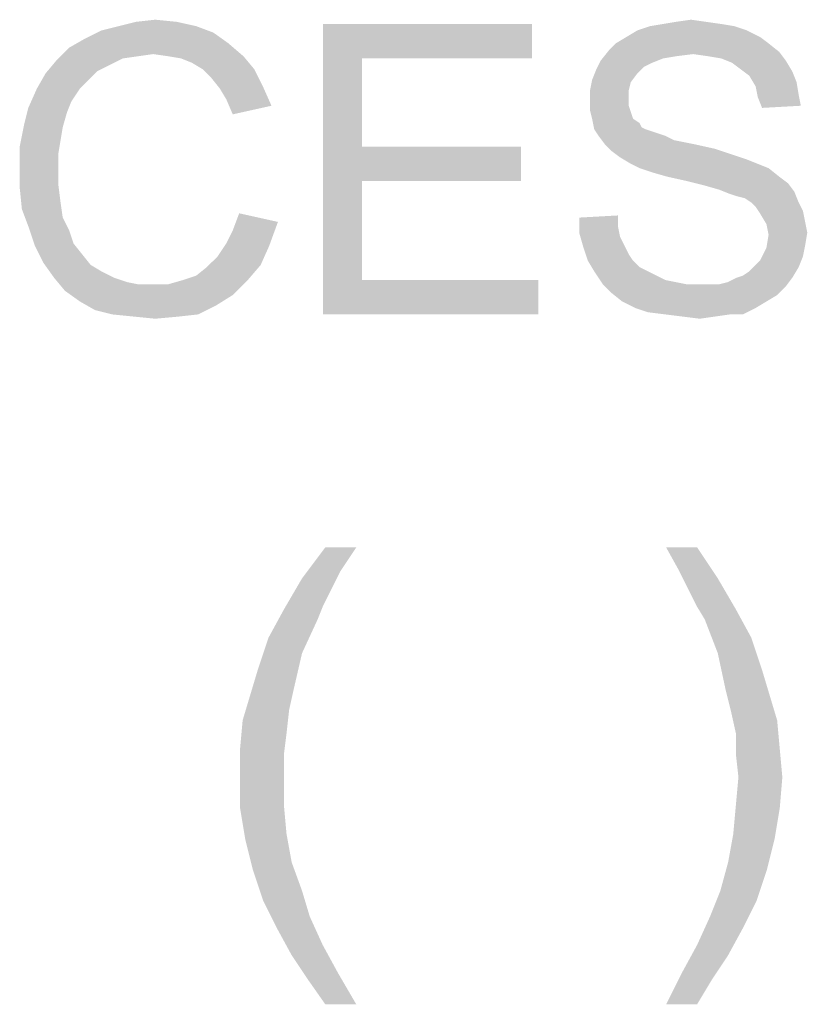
# Model space of a CAD drawing. Extents: x 0 to 841, y 0 to 594.
# Tile 73 of 102: x 751.43 to 758.21, y 53.56 to 62.04. Entities that reach past the tile are written whole.
import ezdxf

# ---------------------------------------------------------------- set-up
doc = ezdxf.new("R2010")
doc.units = 0
doc.header["$LTSCALE"] = 46.255
doc.header["$MEASUREMENT"] = 0
doc.layers.get('0').update_dxf_attribs({"linetype": 'CONTINUOUS'})

msp = doc.modelspace()

# ---------------------------------------------------------------- linework, layer by layer
at = {"color": 1, "linetype": 'Continuous'}
for points in [[(752.95139, 61.98148), (752.13657, 61.94444), (752.28472, 61.98148)], [(752.13657, 61.94444), (752.95139, 61.98148), (753.09954, 61.92593)], [(752.78472, 62.01852), (752.28472, 61.98148), (752.43287, 62.01852)], [(752.28472, 61.98148), (752.78472, 62.01852), (752.95139, 61.98148)], [(752.43287, 62.01852), (752.59954, 62.03704), (752.78472, 62.01852)], [(754.04398, 62), (755.84028, 62), (754.37731, 61.7037)], [(754.37731, 61.7037), (754.04398, 59.5), (754.04398, 62)], [(754.37731, 61.7037), (755.84028, 62), (755.84028, 61.7037)], [(757.58102, 61.98148), (756.74769, 61.94444), (756.8588, 61.98148)], [(756.74769, 61.94444), (757.58102, 61.98148), (757.69213, 61.94444)], [(757.46991, 62), (756.8588, 61.98148), (756.96991, 62)], [(756.8588, 61.98148), (757.46991, 62), (757.58102, 61.98148)], [(757.34028, 62.01852), (756.96991, 62), (757.08102, 62.01852)], [(756.96991, 62), (757.34028, 62.01852), (757.46991, 62)], [(757.08102, 62.01852), (757.21065, 62.03704), (757.34028, 62.01852)], [(753.09954, 61.92593), (751.98843, 61.87037), (752.13657, 61.94444)], [(751.98843, 61.87037), (753.09954, 61.92593), (753.22917, 61.83333)], [(757.80324, 61.88889), (756.5625, 61.83333), (756.65509, 61.88889)], [(756.5625, 61.83333), (757.80324, 61.88889), (757.87731, 61.83333)], [(757.69213, 61.94444), (756.65509, 61.88889), (756.74769, 61.94444)], [(756.65509, 61.88889), (757.69213, 61.94444), (757.80324, 61.88889)], [(752.58102, 61.74074), (751.74769, 61.68519), (751.8588, 61.7963)], [(753.22917, 61.83333), (751.8588, 61.7963), (751.98843, 61.87037)], [(752.58102, 61.74074), (751.8588, 61.7963), (753.22917, 61.83333)], [(752.71065, 61.72222), (752.58102, 61.74074), (753.22917, 61.83333)], [(752.71065, 61.72222), (753.22917, 61.83333), (753.3588, 61.72222)], [(757.87731, 61.83333), (756.50694, 61.77778), (756.5625, 61.83333)], [(756.50694, 61.77778), (757.87731, 61.83333), (757.96991, 61.75926)], [(752.58102, 61.74074), (752.45139, 61.72222), (751.74769, 61.68519)], [(752.45139, 61.72222), (752.32176, 61.7037), (751.74769, 61.68519)], [(753.3588, 61.72222), (752.82176, 61.7037), (752.71065, 61.72222)], [(752.91435, 61.66667), (752.82176, 61.7037), (753.3588, 61.72222)], [(753.00694, 61.61111), (752.91435, 61.66667), (753.3588, 61.72222)], [(753.00694, 61.61111), (753.3588, 61.72222), (753.45139, 61.61111)], [(757.22917, 61.74074), (756.43287, 61.68519), (756.50694, 61.77778)], [(757.22917, 61.74074), (757.08102, 61.72222), (756.43287, 61.68519)], [(757.08102, 61.72222), (756.96991, 61.7037), (756.43287, 61.68519)], [(756.50694, 61.77778), (757.96991, 61.75926), (757.22917, 61.74074)], [(757.3588, 61.72222), (757.22917, 61.74074), (757.96991, 61.75926)], [(757.46991, 61.7037), (757.3588, 61.72222), (757.96991, 61.75926)], [(757.46991, 61.7037), (757.96991, 61.75926), (758.02546, 61.68519)], [(752.21065, 61.64815), (751.65509, 61.57407), (751.74769, 61.68519)], [(752.21065, 61.64815), (752.09954, 61.59259), (751.65509, 61.57407)], [(751.74769, 61.68519), (752.32176, 61.7037), (752.21065, 61.64815)], [(754.37731, 61.7037), (754.37731, 60.94445), (754.04398, 59.5)], [(756.87731, 61.66667), (756.39583, 61.61111), (756.43287, 61.68519)], [(756.87731, 61.66667), (756.80324, 61.62963), (756.39583, 61.61111)], [(756.39583, 61.61111), (756.80324, 61.62963), (756.74769, 61.57407)], [(756.43287, 61.68519), (756.96991, 61.7037), (756.87731, 61.66667)], [(758.02546, 61.68519), (757.5625, 61.66667), (757.46991, 61.7037)], [(757.63657, 61.61111), (757.5625, 61.66667), (758.02546, 61.68519)], [(757.63657, 61.61111), (758.02546, 61.68519), (758.08102, 61.59259)], [(752.02546, 61.51852), (751.58102, 61.44445), (751.65509, 61.57407)], [(751.65509, 61.57407), (752.09954, 61.59259), (752.02546, 61.51852)], [(753.45139, 61.61111), (753.08102, 61.53704), (753.00694, 61.61111)], [(753.08102, 61.53704), (753.45139, 61.61111), (753.52546, 61.46296)], [(753.52546, 61.46296), (753.15509, 61.44445), (753.08102, 61.53704)], [(756.74769, 61.57407), (756.3588, 61.51852), (756.39583, 61.61111)], [(756.3588, 61.51852), (756.74769, 61.57407), (756.69213, 61.5)], [(758.08102, 61.59259), (757.71065, 61.55556), (757.63657, 61.61111)], [(757.71065, 61.55556), (758.08102, 61.59259), (758.11806, 61.5)], [(758.11806, 61.5), (757.7662, 61.46296), (757.71065, 61.55556)], [(751.58102, 61.44445), (752.02546, 61.51852), (751.95139, 61.44445)], [(753.21065, 61.35185), (753.15509, 61.44445), (753.52546, 61.46296)], [(753.21065, 61.35185), (753.52546, 61.46296), (753.59954, 61.2963)], [(756.69213, 61.5), (756.34028, 61.42592), (756.3588, 61.51852)], [(756.34028, 61.42592), (756.69213, 61.5), (756.67361, 61.42592)], [(757.7662, 61.46296), (758.11806, 61.5), (758.13657, 61.38889)], [(758.13657, 61.38889), (757.78472, 61.37037), (757.7662, 61.46296)], [(751.95139, 61.44445), (751.87731, 61.33333), (751.50694, 61.27778)], [(751.95139, 61.44445), (751.50694, 61.27778), (751.58102, 61.44445)], [(756.67361, 61.42592), (756.67361, 61.35185), (756.34028, 61.33333)], [(756.67361, 61.42592), (756.34028, 61.33333), (756.34028, 61.42592)], [(757.78472, 61.37037), (758.13657, 61.38889), (758.15509, 61.2963)], [(758.15509, 61.2963), (757.82176, 61.27778), (757.78472, 61.37037)], [(751.50694, 61.27778), (751.87731, 61.33333), (751.84028, 61.24074)], [(753.59954, 61.2963), (753.2662, 61.22222), (753.21065, 61.35185)], [(756.34028, 61.33333), (756.67361, 61.35185), (756.67361, 61.2963)], [(756.67361, 61.2963), (756.34028, 61.25926), (756.34028, 61.33333)], [(756.34028, 61.25926), (756.67361, 61.2963), (756.69213, 61.24074)], [(751.84028, 61.24074), (751.46991, 61.12963), (751.50694, 61.27778)], [(751.46991, 61.12963), (751.84028, 61.24074), (751.80324, 61.11111)], [(756.69213, 61.24074), (756.3588, 61.18518), (756.34028, 61.25926)], [(756.3588, 61.18518), (756.69213, 61.24074), (756.71065, 61.18518)], [(751.80324, 61.11111), (751.43287, 60.94444), (751.46991, 61.12963)], [(756.71065, 61.18518), (756.37731, 61.09259), (756.3588, 61.18518)], [(756.71065, 61.18518), (756.7662, 61.14815), (756.37731, 61.09259)], [(756.7662, 61.14815), (756.78472, 61.11111), (756.37731, 61.09259)], [(751.80324, 61.11111), (751.78472, 61), (751.43287, 60.94444)], [(756.37731, 61.09259), (756.78472, 61.11111), (756.82176, 61.09259)], [(756.82176, 61.09259), (756.41435, 61.03704), (756.37731, 61.09259)], [(756.82176, 61.09259), (756.87731, 61.07407), (756.41435, 61.03704)], [(756.87731, 61.07407), (756.93287, 61.05556), (756.41435, 61.03704)], [(756.41435, 61.03704), (756.93287, 61.05556), (756.98843, 61.03704)], [(756.98843, 61.03704), (756.46991, 60.96296), (756.41435, 61.03704)], [(756.98843, 61.03704), (757.0625, 61), (756.46991, 60.96296)], [(751.43287, 60.94444), (751.78472, 61), (751.7662, 60.88889)], [(751.7662, 60.88889), (751.43287, 60.75926), (751.43287, 60.94444)], [(754.37731, 60.94445), (754.37731, 60.64815), (754.04398, 59.5)], [(754.37731, 60.64815), (755.74769, 60.94445), (755.74769, 60.64815)], [(754.37731, 60.94445), (755.74769, 60.94445), (754.37731, 60.64815)], [(757.0625, 61), (757.15509, 60.98148), (756.46991, 60.96296)], [(756.46991, 60.96296), (757.15509, 60.98148), (757.24769, 60.96296)], [(757.24769, 60.96296), (756.52546, 60.90741), (756.46991, 60.96296)], [(757.24769, 60.96296), (757.41435, 60.92593), (756.52546, 60.90741)], [(751.43287, 60.75926), (751.7662, 60.88889), (751.7662, 60.75926)], [(756.52546, 60.90741), (757.41435, 60.92593), (757.58102, 60.87037)], [(757.58102, 60.87037), (756.59954, 60.85185), (756.52546, 60.90741)], [(756.59954, 60.85185), (757.58102, 60.87037), (757.69213, 60.83333)], [(757.69213, 60.83333), (756.69213, 60.7963), (756.59954, 60.85185)], [(756.69213, 60.7963), (757.69213, 60.83333), (757.78472, 60.7963)], [(757.78472, 60.7963), (756.7662, 60.75926), (756.69213, 60.7963)], [(756.7662, 60.75926), (757.78472, 60.7963), (757.87731, 60.75926)], [(751.7662, 60.75926), (751.7662, 60.61111), (751.43287, 60.59259)], [(751.7662, 60.75926), (751.43287, 60.59259), (751.43287, 60.75926)], [(757.87731, 60.75926), (756.87731, 60.72222), (756.7662, 60.75926)], [(757.00694, 60.68519), (756.87731, 60.72222), (757.87731, 60.75926)], [(757.00694, 60.68519), (757.87731, 60.75926), (757.96991, 60.68519)], [(751.43287, 60.59259), (751.7662, 60.61111), (751.78472, 60.46296)], [(754.37731, 60.64815), (754.37731, 59.7963), (754.04398, 59.5)], [(757.96991, 60.68519), (757.17361, 60.64815), (757.00694, 60.68519)], [(757.17361, 60.64815), (757.96991, 60.68519), (758.04398, 60.62963)], [(758.04398, 60.62963), (757.32176, 60.61111), (757.17361, 60.64815)], [(757.45139, 60.57407), (757.32176, 60.61111), (758.04398, 60.62963)], [(757.45139, 60.57407), (758.04398, 60.62963), (758.09954, 60.55556)], [(751.78472, 60.46296), (751.45139, 60.40741), (751.43287, 60.59259)], [(758.09954, 60.55556), (757.54398, 60.53704), (757.45139, 60.57407)], [(757.59954, 60.51852), (757.54398, 60.53704), (758.09954, 60.55556)], [(757.67361, 60.5), (757.59954, 60.51852), (758.09954, 60.55556)], [(757.72917, 60.46296), (757.67361, 60.5), (758.09954, 60.55556)], [(757.72917, 60.46296), (758.09954, 60.55556), (758.13657, 60.46296)], [(751.45139, 60.40741), (751.78472, 60.46296), (751.80324, 60.33333)], [(758.13657, 60.46296), (757.7662, 60.42593), (757.72917, 60.46296)], [(757.7662, 60.42593), (758.13657, 60.46296), (758.17361, 60.38889)], [(751.80324, 60.33333), (751.50694, 60.25926), (751.45139, 60.40741)], [(753.65509, 60.2963), (753.2662, 60.22222), (753.32176, 60.37037)], [(756.24769, 60.33333), (756.58102, 60.35185), (756.58102, 60.25926)], [(758.17361, 60.38889), (757.80324, 60.37037), (757.7662, 60.42593)], [(757.80324, 60.37037), (758.17361, 60.38889), (758.19213, 60.2963)], [(758.19213, 60.2963), (757.8588, 60.27778), (757.80324, 60.37037)], [(751.50694, 60.25926), (751.80324, 60.33333), (751.8588, 60.22222)], [(753.21065, 60.11111), (753.2662, 60.22222), (753.65509, 60.2963)], [(753.21065, 60.11111), (753.65509, 60.2963), (753.58102, 60.09259)], [(756.58102, 60.25926), (756.24769, 60.2037), (756.24769, 60.33333)], [(757.8588, 60.27778), (758.19213, 60.2963), (758.21065, 60.2037)], [(758.21065, 60.2037), (757.87731, 60.18519), (757.8588, 60.27778)], [(751.8588, 60.22222), (751.5625, 60.09259), (751.50694, 60.25926)], [(751.8588, 60.22222), (751.89583, 60.11111), (751.5625, 60.09259)], [(756.24769, 60.2037), (756.58102, 60.25926), (756.59954, 60.16667)], [(756.59954, 60.16667), (756.28472, 60.07408), (756.24769, 60.2037)], [(758.19213, 60.09259), (757.8588, 60.07408), (757.87731, 60.18519)], [(757.87731, 60.18519), (758.21065, 60.2037), (758.19213, 60.09259)], [(751.5625, 60.09259), (751.89583, 60.11111), (751.96991, 60.01852)], [(753.58102, 60.09259), (753.13657, 60), (753.21065, 60.11111)], [(756.59954, 60.16667), (756.63657, 60.09259), (756.28472, 60.07408)], [(751.96991, 60.01852), (751.63657, 59.94444), (751.5625, 60.09259)], [(751.63657, 59.94444), (751.96991, 60.01852), (752.04398, 59.92593)], [(753.13657, 60), (753.58102, 60.09259), (753.50694, 59.92593)], [(756.28472, 60.07408), (756.63657, 60.09259), (756.67361, 60.01852)], [(756.67361, 60.01852), (756.32176, 59.96296), (756.28472, 60.07408)], [(756.32176, 59.96296), (756.67361, 60.01852), (756.71065, 59.96296)], [(758.17361, 60), (757.80324, 59.96296), (757.8588, 60.07408)], [(757.8588, 60.07408), (758.19213, 60.09259), (758.17361, 60)], [(752.04398, 59.92593), (751.72917, 59.81481), (751.63657, 59.94444)], [(752.04398, 59.92593), (752.13657, 59.87037), (751.72917, 59.81481)], [(752.84028, 59.7963), (752.95139, 59.83333), (753.50694, 59.92593)], [(752.84028, 59.7963), (753.50694, 59.92593), (753.39583, 59.7963)], [(752.95139, 59.83333), (753.04398, 59.90741), (753.50694, 59.92593)], [(753.50694, 59.92593), (753.04398, 59.90741), (753.13657, 60)], [(756.71065, 59.96296), (756.37731, 59.87037), (756.32176, 59.96296)], [(756.71065, 59.96296), (756.7662, 59.90741), (756.37731, 59.87037)], [(758.13657, 59.90741), (757.71065, 59.87037), (757.7662, 59.92593)], [(757.7662, 59.92593), (757.80324, 59.96296), (758.17361, 60)], [(757.7662, 59.92593), (758.17361, 60), (758.13657, 59.90741)], [(751.72917, 59.81481), (752.13657, 59.87037), (752.24769, 59.81481)], [(756.37731, 59.87037), (756.7662, 59.90741), (756.84028, 59.87037)], [(756.84028, 59.87037), (756.45139, 59.75926), (756.37731, 59.87037)], [(756.84028, 59.87037), (756.91435, 59.83333), (756.45139, 59.75926)], [(757.59954, 59.81481), (757.65509, 59.83333), (758.13657, 59.90741)], [(757.59954, 59.81481), (758.13657, 59.90741), (758.08102, 59.81481)], [(757.65509, 59.83333), (757.71065, 59.87037), (758.13657, 59.90741)], [(752.24769, 59.81481), (751.82176, 59.7037), (751.72917, 59.81481)], [(752.24769, 59.81481), (752.3588, 59.77778), (751.82176, 59.7037)], [(751.82176, 59.7037), (752.71065, 59.75926), (753.39583, 59.7963)], [(751.82176, 59.7037), (753.39583, 59.7963), (753.2662, 59.66667)], [(752.3588, 59.77778), (752.45139, 59.75926), (751.82176, 59.7037)], [(752.58102, 59.75926), (752.71065, 59.75926), (751.82176, 59.7037)], [(752.45139, 59.75926), (752.58102, 59.75926), (751.82176, 59.7037)], [(753.39583, 59.7963), (752.71065, 59.75926), (752.84028, 59.7963)], [(754.37731, 59.7963), (755.89583, 59.7963), (754.04398, 59.5)], [(754.04398, 59.5), (755.89583, 59.7963), (755.89583, 59.5)], [(756.91435, 59.83333), (756.98843, 59.7963), (756.45139, 59.75926)], [(756.98843, 59.7963), (757.08102, 59.77778), (756.45139, 59.75926)], [(756.45139, 59.75926), (757.08102, 59.77778), (757.17361, 59.75926)], [(757.17361, 59.75926), (756.52546, 59.68519), (756.45139, 59.75926)], [(757.45139, 59.75926), (758.02546, 59.74074), (756.52546, 59.68519)], [(757.3588, 59.75926), (757.45139, 59.75926), (756.52546, 59.68519)], [(757.28472, 59.75926), (757.3588, 59.75926), (756.52546, 59.68519)], [(757.17361, 59.75926), (757.28472, 59.75926), (756.52546, 59.68519)], [(757.45139, 59.75926), (757.52546, 59.77778), (758.08102, 59.81481)], [(757.45139, 59.75926), (758.08102, 59.81481), (758.02546, 59.74074)], [(758.08102, 59.81481), (757.52546, 59.77778), (757.59954, 59.81481)], [(753.2662, 59.66667), (751.95139, 59.61111), (751.82176, 59.7037)], [(756.52546, 59.68519), (758.02546, 59.74074), (757.95139, 59.66667)], [(757.95139, 59.66667), (756.61806, 59.61111), (756.52546, 59.68519)], [(751.95139, 59.61111), (753.2662, 59.66667), (753.11806, 59.57407)], [(753.11806, 59.57407), (752.08102, 59.53704), (751.95139, 59.61111)], [(756.61806, 59.61111), (757.95139, 59.66667), (757.8588, 59.61111)], [(757.8588, 59.61111), (756.72917, 59.55556), (756.61806, 59.61111)], [(756.72917, 59.55556), (757.8588, 59.61111), (757.7662, 59.55556)], [(752.22917, 59.5), (752.08102, 59.53704), (753.11806, 59.57407)], [(752.22917, 59.5), (753.11806, 59.57407), (752.96991, 59.5)], [(757.7662, 59.55556), (756.84028, 59.51852), (756.72917, 59.55556)], [(756.98843, 59.5), (756.84028, 59.51852), (757.7662, 59.55556)], [(757.54398, 59.5), (756.98843, 59.5), (757.7662, 59.55556)], [(757.54398, 59.5), (757.7662, 59.55556), (757.65509, 59.5)], [(752.96991, 59.5), (752.41435, 59.48148), (752.22917, 59.5)], [(752.41435, 59.48148), (752.96991, 59.5), (752.80324, 59.48148)], [(752.80324, 59.48148), (752.59954, 59.46296), (752.41435, 59.48148)], [(757.54398, 59.5), (757.13657, 59.48148), (756.98843, 59.5)], [(757.13657, 59.48148), (757.54398, 59.5), (757.41435, 59.48148)], [(757.41435, 59.48148), (757.28472, 59.46296), (757.13657, 59.48148)]]:
    msp.add_solid(points, dxfattribs=at)
at = {"color": 6, "linetype": 'Continuous'}
for points in [[(754.32917, 57.49444), (754.19583, 57.29444), (753.8625, 57.22778)], [(754.32917, 57.49444), (753.8625, 57.22778), (754.0625, 57.49444)], [(757.2625, 57.49444), (757.10694, 57.29444), (756.99583, 57.49444)], [(757.10694, 57.29444), (757.2625, 57.49444), (757.44028, 57.22778)], [(754.10694, 57.11667), (753.70694, 56.96111), (753.8625, 57.22778)], [(753.8625, 57.22778), (754.19583, 57.29444), (754.10694, 57.11667)], [(757.44028, 57.22778), (757.19583, 57.11667), (757.10694, 57.29444)], [(757.2625, 56.98333), (757.19583, 57.11667), (757.44028, 57.22778)], [(757.2625, 56.98333), (757.44028, 57.22778), (757.59583, 56.96111)], [(754.10694, 57.11667), (754.04028, 56.98333), (753.70694, 56.96111)], [(753.99583, 56.87222), (753.57361, 56.71667), (753.70694, 56.96111)], [(753.70694, 56.96111), (754.04028, 56.98333), (753.99583, 56.87222)], [(757.59583, 56.96111), (757.32917, 56.87222), (757.2625, 56.98333)], [(757.32917, 56.87222), (757.59583, 56.96111), (757.72917, 56.71667)], [(753.57361, 56.71667), (753.99583, 56.87222), (753.8625, 56.58333)], [(757.72917, 56.71667), (757.44028, 56.58333), (757.32917, 56.87222)], [(753.8625, 56.58333), (753.48472, 56.45), (753.57361, 56.71667)], [(757.44028, 56.58333), (757.72917, 56.71667), (757.81806, 56.45)], [(753.48472, 56.45), (753.8625, 56.58333), (753.79583, 56.29444)], [(757.81806, 56.45), (757.50694, 56.27222), (757.44028, 56.58333)], [(753.79583, 56.29444), (753.41806, 56.22778), (753.48472, 56.45)], [(757.50694, 56.27222), (757.81806, 56.45), (757.88472, 56.22778)], [(753.41806, 56.22778), (753.79583, 56.29444), (753.75139, 56.09444)], [(753.75139, 56.09444), (753.35139, 56.00556), (753.41806, 56.22778)], [(757.88472, 56.22778), (757.55139, 56.09444), (757.50694, 56.27222)], [(757.55139, 56.09444), (757.88472, 56.22778), (757.95139, 56.00556)], [(753.35139, 56.00556), (753.75139, 56.09444), (753.72917, 55.89444)], [(757.95139, 56.00556), (757.59583, 55.89444), (757.55139, 56.09444)], [(753.72917, 55.89444), (753.32917, 55.76111), (753.35139, 56.00556)], [(757.59583, 55.89444), (757.95139, 56.00556), (757.97361, 55.76111)], [(753.32917, 55.76111), (753.72917, 55.89444), (753.70694, 55.71667)], [(757.97361, 55.76111), (757.59583, 55.71667), (757.59583, 55.89444)], [(753.70694, 55.71667), (753.32917, 55.51666), (753.32917, 55.76111)], [(753.32917, 55.51666), (753.70694, 55.71667), (753.70694, 55.51666)], [(757.61806, 55.51666), (757.59583, 55.71667), (757.97361, 55.76111)], [(757.61806, 55.51666), (757.97361, 55.76111), (757.99583, 55.51666)], [(753.70694, 55.51666), (753.70694, 55.27222), (753.32917, 55.25)], [(753.70694, 55.51666), (753.32917, 55.25), (753.32917, 55.51666)], [(757.99583, 55.51666), (757.59583, 55.27222), (757.61806, 55.51666)], [(757.59583, 55.27222), (757.99583, 55.51666), (757.97361, 55.25)], [(753.32917, 55.25), (753.70694, 55.27222), (753.72917, 55.02778)], [(757.97361, 55.25), (757.57361, 55.02778), (757.59583, 55.27222)], [(753.72917, 55.02778), (753.37361, 54.98333), (753.32917, 55.25)], [(757.57361, 55.02778), (757.97361, 55.25), (757.92917, 54.98333)], [(753.37361, 54.98333), (753.72917, 55.02778), (753.77361, 54.78333)], [(757.92917, 54.98333), (757.52917, 54.78333), (757.57361, 55.02778)], [(753.77361, 54.78333), (753.44028, 54.71667), (753.37361, 54.98333)], [(757.52917, 54.78333), (757.92917, 54.98333), (757.8625, 54.71667)], [(753.44028, 54.71667), (753.77361, 54.78333), (753.8625, 54.53889)], [(757.8625, 54.71667), (757.4625, 54.53889), (757.52917, 54.78333)], [(753.8625, 54.53889), (753.52917, 54.45), (753.44028, 54.71667)], [(757.4625, 54.53889), (757.8625, 54.71667), (757.77361, 54.45)], [(753.52917, 54.45), (753.8625, 54.53889), (753.92917, 54.31667)], [(757.77361, 54.45), (757.37361, 54.31667), (757.4625, 54.53889)], [(753.92917, 54.31667), (753.64028, 54.22778), (753.52917, 54.45)], [(757.37361, 54.31667), (757.77361, 54.45), (757.6625, 54.22778)], [(753.64028, 54.22778), (753.92917, 54.31667), (754.04028, 54.07222)], [(757.6625, 54.22778), (757.2625, 54.07222), (757.37361, 54.31667)], [(754.04028, 54.07222), (753.77361, 53.98333), (753.64028, 54.22778)], [(757.2625, 54.07222), (757.6625, 54.22778), (757.52917, 53.98333)], [(753.77361, 53.98333), (754.04028, 54.07222), (754.17361, 53.82778)], [(757.52917, 53.98333), (757.12917, 53.82778), (757.2625, 54.07222)], [(754.17361, 53.82778), (753.90694, 53.78333), (753.77361, 53.98333)], [(757.12917, 53.82778), (757.52917, 53.98333), (757.39583, 53.78333)], [(754.0625, 53.56111), (753.90694, 53.78333), (754.17361, 53.82778)], [(754.0625, 53.56111), (754.17361, 53.82778), (754.32917, 53.56111)], [(757.39583, 53.78333), (756.99583, 53.56111), (757.12917, 53.82778)], [(756.99583, 53.56111), (757.39583, 53.78333), (757.2625, 53.56111)]]:
    msp.add_solid(points, dxfattribs=at)

doc.saveas('drawing.dxf')
